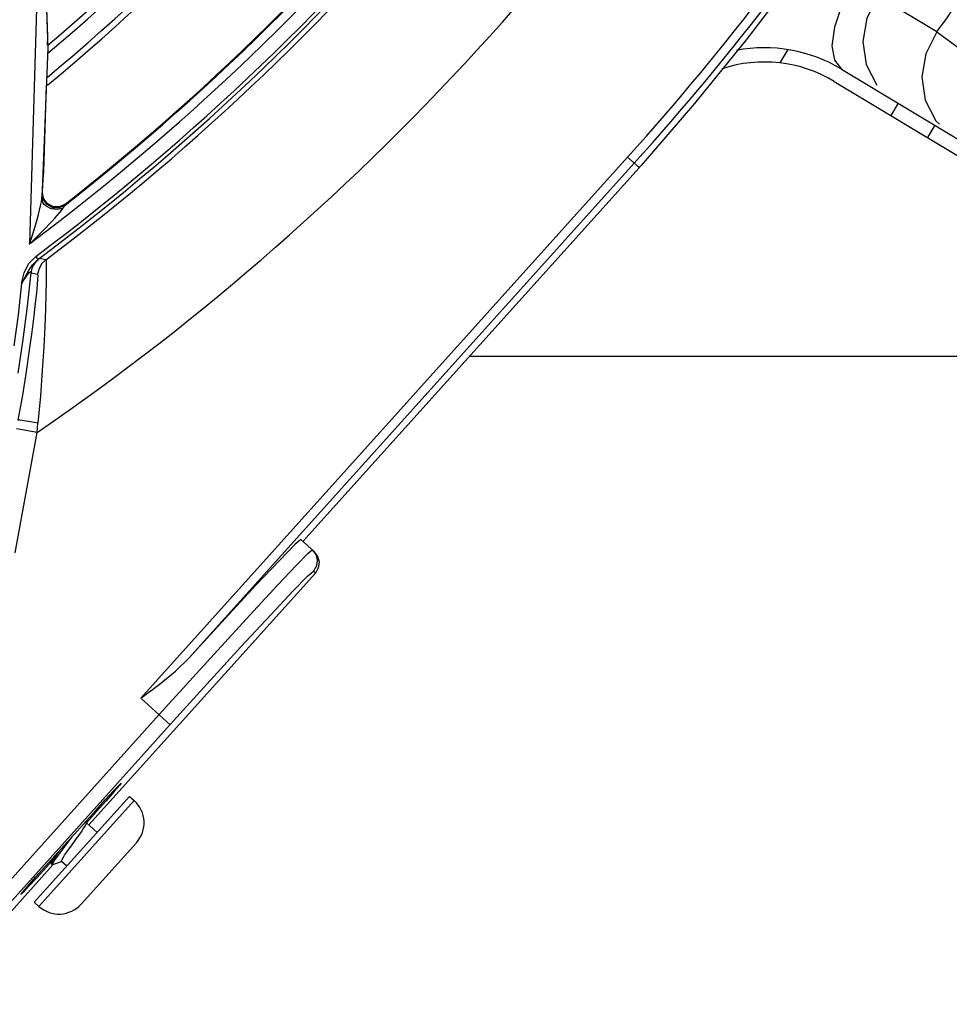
# Model space of a CAD drawing. Extents: x 40.7 to 137.4, y -250.8 to -221.5.
# Tile 115 of 256: x 56.6471 to 56.7228, y -230.801 to -230.7208. Entities that reach past the tile are written whole.
import ezdxf

# ---------------------------------------------------------------- set-up
doc = ezdxf.new("R2010")
doc.units = 0
doc.header["$MEASUREMENT"] = 0
doc.layers.get('0').update_dxf_attribs({"linetype": 'CONTINUOUS'})

msp = doc.modelspace()

# ---------------------------------------------------------------- linework, layer by layer
at = {"color": 155}
for p, q in [((56.64857160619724, -230.7170829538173), (56.64791640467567, -230.7390399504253)), ((56.6493927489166, -230.7228607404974), (56.64941377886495, -230.7221757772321)), ((56.64941323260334, -230.723104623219), (56.64892380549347, -230.7353365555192)), ((56.64907587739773, -230.7331815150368), (56.64929314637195, -230.726104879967)), ((56.64903850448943, -230.7337511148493), (56.6490759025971, -230.7331815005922)), ((56.64900004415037, -230.7343083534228), (56.64903850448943, -230.7337511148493)), ((56.64894331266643, -230.7350860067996), (56.64900004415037, -230.7343083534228)), ((56.64904184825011, -230.7354098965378), (56.6489583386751, -230.7348842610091)), ((56.64904915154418, -230.7353222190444), (56.64897859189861, -230.7348810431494)), ((56.64888689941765, -230.7356157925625), (56.64892433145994, -230.735336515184)), ((56.64892421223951, -230.7353364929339), (56.64894331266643, -230.7350860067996)), ((56.64935014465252, -230.7358418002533), (56.64904184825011, -230.7354098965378)), ((56.64935739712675, -230.7357531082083), (56.64904915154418, -230.7353222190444)), ((56.64927601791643, -230.7359745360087), (56.64909015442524, -230.7358047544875)), ((56.65083725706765, -230.735793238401), (56.65035339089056, -230.7360170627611)), ((56.65083020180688, -230.7358828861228), (56.65083718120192, -230.7357932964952)), ((56.6506483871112, -230.7361520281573), (56.65017806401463, -230.7362342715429)), ((56.65083020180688, -230.7358828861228), (56.65034734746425, -230.7361061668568)), ((56.65064833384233, -230.7361521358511), (56.65083031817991, -230.7358827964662)), ((56.64843110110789, -230.7400578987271), (56.64860797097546, -230.7402944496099)), ((56.64925814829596, -230.7403259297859), (56.64872896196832, -230.7402163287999)), ((56.64728023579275, -230.7422703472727), (56.64749416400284, -230.7413990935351)), ((56.64774871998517, -230.744104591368), (56.64805523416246, -230.7413925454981)), ((56.64805539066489, -230.7413907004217), (56.6485863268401, -230.7414998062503)), ((56.64853526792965, -230.754400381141), (56.6468542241, -230.7540932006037)), ((56.64853526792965, -230.754400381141), (56.64861033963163, -230.7536248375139)), ((56.64674723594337, -230.7641853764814), (56.64853526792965, -230.754400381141))]:
    msp.add_line(p, q, dxfattribs=at)
at = {"color": 6, "linetype": 'Continuous'}
for p, q in [((56.72182786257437, -230.7217796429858), (56.71702335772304, -230.7188793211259)), ((56.72182785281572, -230.7217796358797), (56.72629979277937, -230.7250364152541)), ((56.70968446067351, -230.7232143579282), (56.70903442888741, -230.7242961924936)), ((56.71406945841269, -230.7248089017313), (56.74104384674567, -230.7410167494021)), ((56.7134721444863, -230.7258030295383), (56.74044651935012, -230.7420108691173)), ((56.71867244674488, -230.7275746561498), (56.71807511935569, -230.7285687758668)), ((56.72166508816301, -230.7293728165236), (56.72106776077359, -230.7303669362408)), ((56.72174468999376, -230.7290053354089), (56.72204553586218, -230.7292746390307)), ((56.65699051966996, -230.7760279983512), (56.69664554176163, -230.7319771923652)), ((56.69718990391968, -230.7324672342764), (56.66093596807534, -230.772739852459)), ((56.69759144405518, -230.732828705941), (56.69664559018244, -230.7319772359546)), ((56.67018909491, -230.7632703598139), (56.69733595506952, -230.7331141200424)), ((56.69774805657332, -230.7326527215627), (56.69733595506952, -230.7331141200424)), ((56.67113271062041, -230.7641198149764), (56.6700148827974, -230.7631135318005)), ((56.65275534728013, -230.7863592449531), (56.67122338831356, -230.7658440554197)), ((56.67122338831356, -230.7658440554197), (56.67104891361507, -230.7656869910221)), ((56.65939213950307, -230.7781899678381), (56.65699051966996, -230.7760279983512)), ((56.60130974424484, -230.840886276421), (56.65848494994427, -230.777373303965)), ((56.65939295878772, -230.7781890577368), (56.60221696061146, -230.8417029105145)), ((56.65607155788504, -230.7840265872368), (56.64831116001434, -230.7926453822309)), ((56.6486877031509, -230.7929843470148), (56.65644806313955, -230.7843655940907)), ((56.65607155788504, -230.7840265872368), (56.65644806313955, -230.7843655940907)), ((56.64922796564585, -230.7897170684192), (56.65331190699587, -230.7851804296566)), ((56.65339109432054, -230.7852517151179), (56.65255587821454, -230.7861795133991)), ((56.65255892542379, -230.7862230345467), (56.65261396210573, -230.7859557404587)), ((56.65342689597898, -230.7869637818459), (56.65256600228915, -230.7861886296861)), ((56.65137065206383, -230.7873368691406), (56.65088124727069, -230.78797310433)), ((56.65662877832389, -230.7878138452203), (56.65213591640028, -230.7928036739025)), ((56.64971974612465, -230.7893300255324), (56.64930715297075, -230.7897883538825)), ((56.64976276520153, -230.789122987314), (56.64969335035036, -230.7894568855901)), ((56.64969772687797, -230.7894905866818), (56.64978845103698, -230.7895722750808)), ((56.64978845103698, -230.7895722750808), (56.64982272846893, -230.7895730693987)), ((56.64982272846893, -230.7895730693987), (56.6505401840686, -230.7893441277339)), ((56.65095582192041, -230.7897081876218), (56.65053565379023, -230.7893298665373)), ((56.64320926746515, -230.7969634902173), (56.64982959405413, -230.7896093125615)), ((56.64831116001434, -230.7926453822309), (56.6486876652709, -230.7929843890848))]:
    msp.add_line(p, q, dxfattribs=at)
at = {"color": 5}
msp.add_line((56.68376252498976, -230.7481922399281), (56.83197358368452, -230.7481922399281), dxfattribs=at)
at = {"color": 155}
for points in [[(56.64776567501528, -230.6998652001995), (56.64900943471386, -230.7112635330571), (56.64941323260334, -230.723104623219)], [(56.64941377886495, -230.7221757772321), (56.64902601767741, -230.7114883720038), (56.6489002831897, -230.7102798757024)], [(56.64791890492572, -230.7390401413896), (56.64810698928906, -230.7384888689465), (56.64827242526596, -230.7379773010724), (56.64841750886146, -230.7375022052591), (56.6485441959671, -230.7370619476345), (56.64865356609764, -230.7366559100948), (56.64874739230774, -230.7362801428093), (56.64882566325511, -230.7359331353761), (56.64888689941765, -230.7356157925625)], [(56.64909015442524, -230.7358047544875), (56.64900300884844, -230.7356784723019), (56.64892421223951, -230.7353364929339)], [(56.64900783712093, -230.7356726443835), (56.64903227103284, -230.7357195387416), (56.64906117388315, -230.7357683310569), (56.64909801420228, -230.7358229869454)], [(56.65034734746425, -230.7361061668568), (56.64981695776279, -230.7360907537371), (56.64935014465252, -230.7358418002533)], [(56.65035339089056, -230.7360170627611), (56.64982392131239, -230.7360016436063), (56.64935739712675, -230.7357531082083)], [(56.64789877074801, -230.7390589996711), (56.64830648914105, -230.738672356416), (56.64865773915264, -230.7383298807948), (56.64897701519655, -230.7380109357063), (56.64926813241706, -230.7377138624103), (56.6495333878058, -230.7374372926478), (56.64977321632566, -230.7371815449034), (56.64998924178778, -230.7369454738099), (56.65018542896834, -230.7367249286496), (56.65036339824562, -230.7365175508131), (56.65052098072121, -230.7363241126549), (56.65064833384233, -230.7361521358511)], [(56.65017806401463, -230.7362342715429), (56.64969159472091, -230.7361708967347), (56.64927601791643, -230.7359745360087)], [(56.64749416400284, -230.7413990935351), (56.64785166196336, -230.7406523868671), (56.64842851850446, -230.7400577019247)], [(56.64784769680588, -230.741225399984), (56.64816792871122, -230.7407289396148), (56.64860797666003, -230.740294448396)], [(56.64805539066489, -230.7413907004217), (56.64816818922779, -230.7409457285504), (56.64839732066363, -230.7405442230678), (56.64872896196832, -230.7402163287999)], [(56.64925814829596, -230.7403259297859), (56.64893223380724, -230.7406470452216), (56.64870156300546, -230.7410475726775), (56.6485863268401, -230.7414998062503)], [(56.64860796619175, -230.7402944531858), (56.64867163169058, -230.7402507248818), (56.64871222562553, -230.7402244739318), (56.64872895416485, -230.740216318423)], [(56.64925814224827, -230.7403259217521), (56.64927419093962, -230.7404792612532), (56.64928425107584, -230.7408256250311), (56.64928840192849, -230.7413736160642), (56.64928273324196, -230.7421316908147), (56.64926423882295, -230.7431078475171), (56.64922929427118, -230.7443131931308), (56.6491714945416, -230.7457582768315), (56.64908573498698, -230.7474402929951), (56.64896571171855, -230.7493397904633), (56.64880775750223, -230.7514175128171), (56.64861033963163, -230.7536248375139)], [(56.64728340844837, -230.7422706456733), (56.64755594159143, -230.7417504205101), (56.64784769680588, -230.741225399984)], [(56.64728341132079, -230.7422706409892), (56.64738999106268, -230.7420969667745), (56.64749076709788, -230.7419378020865), (56.64758623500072, -230.7417924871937), (56.6476761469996, -230.7416617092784), (56.64776045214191, -230.7415461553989), (56.64783806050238, -230.7414482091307), (56.6479058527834, -230.7413727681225), (56.64796221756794, -230.7413220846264), (56.64800669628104, -230.7412975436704), (56.64803786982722, -230.741301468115), (56.64805401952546, -230.741335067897), (56.64805529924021, -230.7413925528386)], [(56.64858636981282, -230.7414998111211), (56.64858946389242, -230.7416270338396), (56.64857439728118, -230.7419142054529), (56.64853863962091, -230.7423737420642)], [(56.64728023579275, -230.7422703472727), (56.64698775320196, -230.7448102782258), (56.64665863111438, -230.7473454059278)], [(56.64853863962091, -230.7423737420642), (56.64847902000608, -230.7430172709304), (56.64839198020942, -230.7438542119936), (56.64827198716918, -230.7449033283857), (56.64811182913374, -230.7461855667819), (56.64790572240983, -230.747699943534), (56.64764916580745, -230.74943093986)], [(56.64700079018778, -230.7495764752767), (56.64739753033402, -230.7468328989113), (56.64774871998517, -230.744104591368)], [(56.64764916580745, -230.74943093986), (56.64734077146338, -230.7513433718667), (56.64698162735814, -230.7533937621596)], [(56.64861033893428, -230.7536248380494), (56.64800021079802, -230.753519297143), (56.64748635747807, -230.7534395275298), (56.64712325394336, -230.7533943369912), (56.64698176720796, -230.753393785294)]]:
    msp.add_lwpolyline(points, dxfattribs=at)
at = {"color": 6, "linetype": 'Continuous'}
for points in [[(56.71033744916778, -230.7171227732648), (56.70629608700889, -230.7224221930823), (56.70209855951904, -230.7276002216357), (56.69774805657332, -230.7326527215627)], [(56.71498572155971, -230.7179405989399), (56.7140724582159, -230.7196659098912), (56.71348508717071, -230.7213780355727), (56.71328158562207, -230.7229035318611), (56.71348257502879, -230.724087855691), (56.71406953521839, -230.7248087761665)], [(56.71702335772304, -230.7188793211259), (56.71612462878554, -230.7206654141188), (56.71580310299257, -230.7225424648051), (56.71606484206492, -230.7244251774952), (56.71693202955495, -230.7261126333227)], [(56.72182786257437, -230.7217796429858), (56.72093294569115, -230.7235650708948), (56.72061417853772, -230.7254403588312), (56.72087746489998, -230.7273204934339), (56.72174468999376, -230.7290053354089)], [(56.67001488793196, -230.7631135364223), (56.66954724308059, -230.7635108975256), (56.66830203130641, -230.7647804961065), (56.66636357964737, -230.7668358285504), (56.66385585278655, -230.769545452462), (56.66093596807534, -230.772739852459)], [(56.65848494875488, -230.7773733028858), (56.66121504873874, -230.7743517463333), (56.6638200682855, -230.7714909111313), (56.66616938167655, -230.7689342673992), (56.66814499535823, -230.7668102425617), (56.6696476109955, -230.765225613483), (56.67060153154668, -230.7642602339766), (56.67095849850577, -230.7639629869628)], [(56.67095849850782, -230.7639629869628), (56.67123992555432, -230.7643371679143), (56.67135955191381, -230.7647864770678), (56.67129730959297, -230.7652634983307), (56.67104889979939, -230.7656869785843)], [(56.67122338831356, -230.7658440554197), (56.67146816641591, -230.7654309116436), (56.67153512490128, -230.7649631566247), (56.67141947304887, -230.7645050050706), (56.67113271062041, -230.7641198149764)], [(56.65939295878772, -230.7781890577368), (56.66236738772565, -230.7749002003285), (56.66514539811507, -230.7718588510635), (56.66754301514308, -230.7692661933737), (56.6694026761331, -230.7672925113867), (56.6705996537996, -230.766070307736), (56.67104891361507, -230.7656869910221)], [(56.65699051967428, -230.7760279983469), (56.65847523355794, -230.7749079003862), (56.6598018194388, -230.7738298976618), (56.66093587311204, -230.7727399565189)], [(56.65331195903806, -230.7851803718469), (56.65409629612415, -230.7843151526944), (56.65476734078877, -230.7835869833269), (56.65522285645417, -230.7831068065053), (56.6553935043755, -230.7829477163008)], [(56.6553935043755, -230.7829477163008), (56.65525316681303, -230.7831340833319), (56.65482334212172, -230.7836373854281), (56.65416945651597, -230.7843810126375), (56.65339114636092, -230.7852516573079)], [(56.65133262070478, -230.7880453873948), (56.65175484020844, -230.7874632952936), (56.65195701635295, -230.7871821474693), (56.65214387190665, -230.7869172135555), (56.65230349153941, -230.7866827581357), (56.65242885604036, -230.786486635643), (56.65251504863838, -230.7863339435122), (56.65255902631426, -230.7862231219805)], [(56.65088124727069, -230.78797310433), (56.65061875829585, -230.7883171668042), (56.65037917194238, -230.7886357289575), (56.65016845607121, -230.7889228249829), (56.64999761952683, -230.78916576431), (56.64987361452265, -230.7893565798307), (56.6498009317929, -230.7894901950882), (56.64978311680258, -230.7895626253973), (56.64978845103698, -230.7895722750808)], [(56.65035833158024, -230.7884614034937), (56.65029002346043, -230.7885522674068), (56.65008002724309, -230.7888380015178), (56.64990946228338, -230.7890804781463), (56.64978589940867, -230.7892702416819), (56.64971193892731, -230.7894046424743), (56.64969331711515, -230.7894570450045)], [(56.65053565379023, -230.7893298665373), (56.65053088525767, -230.7892786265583), (56.65057287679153, -230.7891746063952), (56.65065965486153, -230.7890206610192), (56.65078412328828, -230.7888258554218), (56.65094167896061, -230.7885942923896), (56.65112736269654, -230.7883308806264), (56.65133262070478, -230.7880453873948)], [(56.64969331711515, -230.7894570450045), (56.64969204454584, -230.7894798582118), (56.64969765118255, -230.7894909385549)], [(56.64722555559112, -230.7920210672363), (56.64736589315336, -230.7918347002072), (56.6477957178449, -230.791331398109), (56.64844960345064, -230.7905877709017), (56.64922791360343, -230.7897171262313)], [(56.64930710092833, -230.7897884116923), (56.64852276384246, -230.7906536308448), (56.64785171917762, -230.7913818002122), (56.64739620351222, -230.7918619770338), (56.64722555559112, -230.7920210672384)]]:
    msp.add_lwpolyline(points, dxfattribs=at)
at = {"color": 155}
for radius, start, end in [(0.1837938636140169, 310.2433301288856, 338.7502442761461), (0.1842944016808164, 310.1108522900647, 338.6196116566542), (0.1857594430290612, 309.7225194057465, 338.2365964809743), (0.186260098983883, 309.589638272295, 338.1055035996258), (0.1955242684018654, 306.8434200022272, 336.217513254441), (0.1947860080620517, 308.0863084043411, 335.7333316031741), (0.1947198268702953, 308.1041477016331, 335.7281499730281), (0.1966431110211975, 306.785016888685, 334.7794647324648), (0.1969382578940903, 306.7855834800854, 334.7690561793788), (0.1973534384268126, 306.9312869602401, 333.9473339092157), (0.2083655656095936, 304.4462073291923, 331.4670103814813)]:
    msp.add_arc((56.53067698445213, -230.5825701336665), radius, start, end, dxfattribs=at)
at = {"color": 6, "linetype": 'Continuous'}
for centre, radius, start, end in [((56.53067698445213, -230.5825701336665), 0.2233114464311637, 318.0060445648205, 336.4257306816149), ((56.53067698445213, -230.5825701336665), 0.2240439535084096, 318.0060445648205, 336.4257575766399), ((56.53067698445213, -230.5825701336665), 0.2364697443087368, 323.935260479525, 327.6425374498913), ((56.70778180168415, -230.7352733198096), 0.01220813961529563, 58.99999999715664, 100.7028567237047), ((56.70778180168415, -230.7352733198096), 0.01104836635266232, 58.99999999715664, 108.2439688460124), ((56.65481429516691, -230.7861800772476), 0.002441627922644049, 318.0000000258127, 48.00000000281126), ((56.65032143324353, -230.7911699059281), 0.002441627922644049, 228.0000000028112, 317.9999999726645)]:
    msp.add_arc(centre, radius, start, end, dxfattribs=at)

doc.saveas('drawing.dxf')
